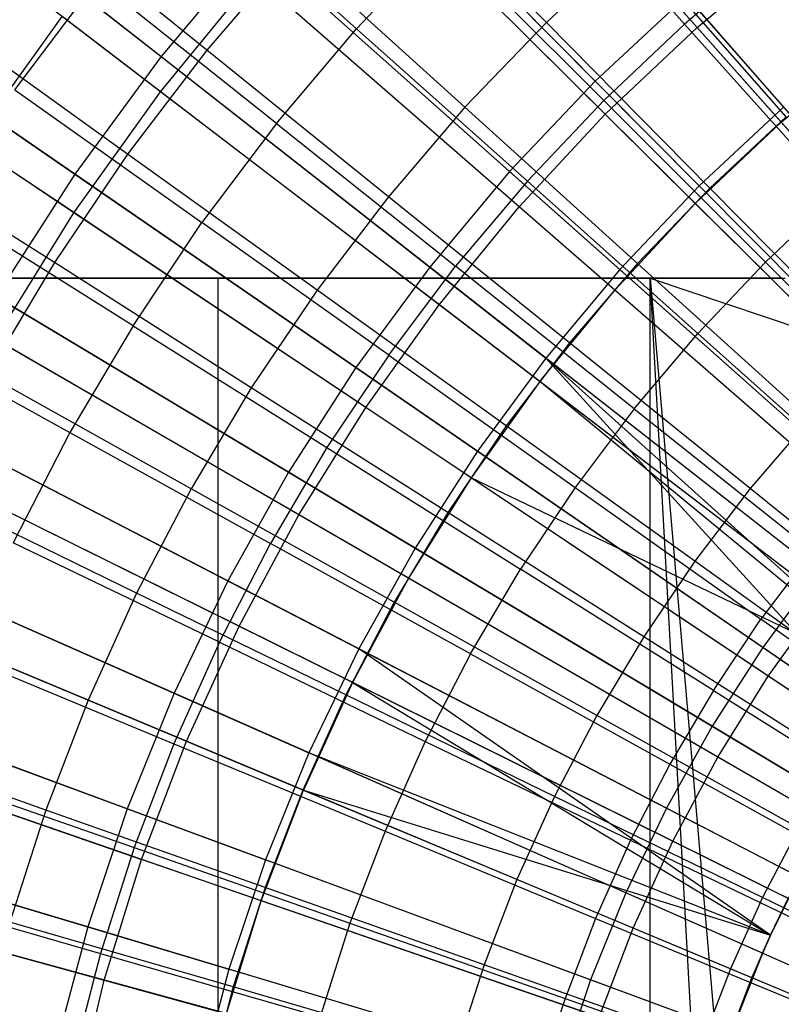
# Model space of a CAD drawing. Extents: x -8.3 to 8.8, y -6 to 6.
# Tile 59 of 177: x -1.268 to -0.709, y 0.366 to 1.09. Entities that reach past the tile are written whole.
import ezdxf

# ---------------------------------------------------------------- set-up
doc = ezdxf.new("R2010")
doc.units = 0
doc.header["$LTSCALE"] = 2.54
doc.layers.get('0').update_dxf_attribs({"linetype": 'CONTINUOUS'})

# ---------------------------------------------------------------- blocks, each defined once
blk = doc.blocks.new('DROPS_COLOR_A_STL')
at = {"color": 0}
for p, q in [((7.62961, 1.08431, 2.15275), (7.39801, 1.34536, 2.27183)), ((7.62961, 1.08431, 2.15275), (7.39801, 1.34536, 2.27183)), ((7.69139, 1.01467, 13.46176), (7.45853, 1.27715, 13.34844)), ((7.69139, 1.01467, 13.46176), (7.45853, 1.27715, 13.34844)), ((7.56211, 1.02045, 2.15275), (7.31427, 1.26613, 2.27183)), ((7.56211, 1.02045, 2.15275), (7.31427, 1.26613, 2.27183)), ((7.23528, 1.03701, 13.34844), (6.9627, 1.24543, 13.21341)), ((7.23528, 1.03701, 13.34844), (6.9627, 1.24543, 13.21341)), ((7.51883, 1.08801, 13.69473), (7.39841, 1.21015, 13.63179)), ((7.51883, 1.08801, 13.69473), (7.39841, 1.21015, 13.63179)), ((7.50826, 1.21221, 13.74469), (7.62041, 1.08671, 13.80348)), ((7.50826, 1.21221, 13.74469), (7.62041, 1.08671, 13.80348)), ((7.62823, 0.95491, 13.46176), (7.37903, 1.20194, 13.34844)), ((7.62823, 0.95491, 13.46176), (7.37903, 1.20194, 13.34844)), ((7.25355, 1.19571, 13.68072), (7.37934, 1.0833, 13.74469)), ((7.25355, 1.19571, 13.68072), (7.37934, 1.0833, 13.74469)), ((7.49885, 0.95239, 2.15275), (7.23577, 1.18169, 2.27183)), ((7.49885, 0.95239, 2.15275), (7.23577, 1.18169, 2.27183)), ((7.26933, 1.06762, 13.63179), (7.13535, 1.1758, 13.56327)), ((7.26933, 1.06762, 13.63179), (7.13535, 1.1758, 13.56327)), ((7.44199, 1.14957, 13.74469), (7.37934, 1.0833, 13.74469)), ((7.44199, 1.14957, 13.74469), (7.37934, 1.0833, 13.74469)), ((7.44199, 1.14957, 13.74469), (7.56101, 1.03055, 13.80348)), ((7.44199, 1.14957, 13.74469), (7.56101, 1.03055, 13.80348)), ((7.5821, 1.14696, 13.69473), (7.51883, 1.08801, 13.69473)), ((7.5821, 1.14696, 13.69473), (7.51883, 1.08801, 13.69473)), ((7.69511, 1.01856, 13.75225), (7.5821, 1.14696, 13.69473)), ((7.69511, 1.01856, 13.75225), (7.5821, 1.14696, 13.69473)), ((7.62961, 1.08431, 2.15275), (7.70106, 1.14371, 2.15275)), ((7.62961, 1.08431, 2.15275), (7.70106, 1.14371, 2.15275)), ((7.17163, 0.94799, 13.34844), (6.88625, 1.13851, 13.21341)), ((7.17163, 0.94799, 13.34844), (6.88625, 1.13851, 13.21341)), ((7.33185, 1.14071, 13.63179), (7.26933, 1.06762, 13.63179)), ((7.33185, 1.14071, 13.63179), (7.26933, 1.06762, 13.63179)), ((7.459, 1.02558, 13.69473), (7.33185, 1.14071, 13.63179)), ((7.459, 1.02558, 13.69473), (7.33185, 1.14071, 13.63179)), ((7.68287, 1.13945, 13.80348), (7.62041, 1.08671, 13.80348)), ((7.68287, 1.13945, 13.80348), (7.62041, 1.08671, 13.80348)), ((7.12809, 1.03838, 13.68072), (7.18862, 1.11881, 13.68072)), ((7.12809, 1.03838, 13.68072), (7.18862, 1.11881, 13.68072)), ((7.32051, 1.01363, 13.74469), (7.18862, 1.11881, 13.68072)), ((7.32051, 1.01363, 13.74469), (7.18862, 1.11881, 13.68072)), ((7.23528, 1.03701, 13.34844), (7.30451, 1.12178, 13.34844)), ((7.23528, 1.03701, 13.34844), (7.30451, 1.12178, 13.34844)), ((7.56903, 0.89122, 13.46176), (7.30451, 1.12178, 13.34844)), ((7.56903, 0.89122, 13.46176), (7.30451, 1.12178, 13.34844)), ((7.21105, 0.9911, 13.63179), (7.07116, 1.09154, 13.56327)), ((7.21105, 0.9911, 13.63179), (7.07116, 1.09154, 13.56327)), ((7.09579, 0.99862, 2.27183), (7.16284, 1.0924, 2.27183)), ((7.09579, 0.99862, 2.27183), (7.16284, 1.0924, 2.27183)), ((7.44007, 0.88043, 2.15275), (7.16284, 1.0924, 2.27183)), ((7.44007, 0.88043, 2.15275), (7.16284, 1.0924, 2.27183)), ((7.51883, 1.08801, 13.69473), (7.459, 1.02558, 13.69473)), ((7.51883, 1.08801, 13.69473), (7.459, 1.02558, 13.69473)), ((7.63892, 0.96621, 13.75225), (7.51883, 1.08801, 13.69473)), ((7.63892, 0.96621, 13.75225), (7.51883, 1.08801, 13.69473)), ((7.62041, 1.08671, 13.80348), (7.56101, 1.03055, 13.80348)), ((7.62041, 1.08671, 13.80348), (7.56101, 1.03055, 13.80348)), ((7.62041, 1.08671, 13.80348), (7.7323, 0.9615, 13.85715)), ((7.62041, 1.08671, 13.80348), (7.7323, 0.9615, 13.85715)), ((7.32051, 1.01363, 13.74469), (7.37934, 1.0833, 13.74469)), ((7.32051, 1.01363, 13.74469), (7.37934, 1.0833, 13.74469)), ((7.50485, 0.97114, 13.80348), (7.37934, 1.0833, 13.74469)), ((7.50485, 0.97114, 13.80348), (7.37934, 1.0833, 13.74469)), ((7.56211, 1.02045, 2.15275), (7.62961, 1.08431, 2.15275)), ((7.56211, 1.02045, 2.15275), (7.62961, 1.08431, 2.15275)), ((7.86569, 0.8182, 2.05569), (7.62961, 1.08431, 2.15275)), ((7.86569, 0.8182, 2.05569), (7.62961, 1.08431, 2.15275)), ((7.26933, 1.06762, 13.63179), (7.21105, 0.9911, 13.63179)), ((7.26933, 1.06762, 13.63179), (7.21105, 0.9911, 13.63179)), ((7.40279, 0.95986, 13.69473), (7.26933, 1.06762, 13.63179)), ((7.40279, 0.95986, 13.69473), (7.26933, 1.06762, 13.63179)), ((7.69139, 1.01467, 13.46176), (7.75825, 1.07025, 13.46176)), ((7.69139, 1.01467, 13.46176), (7.75825, 1.07025, 13.46176)), ((7.12809, 1.03838, 13.68072), (7.26567, 0.94076, 13.74469)), ((7.12809, 1.03838, 13.68072), (7.26567, 0.94076, 13.74469)), ((7.17163, 0.94799, 13.34844), (7.23528, 1.03701, 13.34844)), ((7.17163, 0.94799, 13.34844), (7.23528, 1.03701, 13.34844)), ((7.51403, 0.82388, 13.46176), (7.23528, 1.03701, 13.34844)), ((7.51403, 0.82388, 13.46176), (7.23528, 1.03701, 13.34844)), ((7.50485, 0.97114, 13.80348), (7.56101, 1.03055, 13.80348)), ((7.50485, 0.97114, 13.80348), (7.56101, 1.03055, 13.80348)), ((7.67974, 0.91181, 13.85715), (7.56101, 1.03055, 13.80348)), ((7.67974, 0.91181, 13.85715), (7.56101, 1.03055, 13.80348)), ((7.459, 1.02558, 13.69473), (7.40279, 0.95986, 13.69473)), ((7.459, 1.02558, 13.69473), (7.40279, 0.95986, 13.69473)), ((7.58579, 0.91077, 13.75225), (7.459, 1.02558, 13.69473)), ((7.58579, 0.91077, 13.75225), (7.459, 1.02558, 13.69473)), ((7.32051, 1.01363, 13.74469), (7.26567, 0.94076, 13.74469)), ((7.32051, 1.01363, 13.74469), (7.26567, 0.94076, 13.74469)), ((7.32051, 1.01363, 13.74469), (7.4521, 0.90868, 13.80348)), ((7.32051, 1.01363, 13.74469), (7.4521, 0.90868, 13.80348)), ((7.49885, 0.95239, 2.15275), (7.56211, 1.02045, 2.15275)), ((7.49885, 0.95239, 2.15275), (7.56211, 1.02045, 2.15275)), ((7.81476, 0.77001, 2.05569), (7.56211, 1.02045, 2.15275)), ((7.81476, 0.77001, 2.05569), (7.56211, 1.02045, 2.15275)), ((7.62823, 0.95491, 13.46176), (7.69139, 1.01467, 13.46176)), ((7.62823, 0.95491, 13.46176), (7.69139, 1.01467, 13.46176)), ((7.69511, 1.01856, 13.75225), (7.63892, 0.96621, 13.75225)), ((7.69511, 1.01856, 13.75225), (7.63892, 0.96621, 13.75225)), ((7.9285, 0.74739, 13.55295), (7.69139, 1.01467, 13.46176)), ((7.9285, 0.74739, 13.55295), (7.69139, 1.01467, 13.46176)), ((7.15719, 0.91141, 13.63179), (7.01184, 1.00377, 13.56327)), ((7.15719, 0.91141, 13.63179), (7.01184, 1.00377, 13.56327)), ((7.38603, 0.80484, 2.15275), (7.09579, 0.99862, 2.27183)), ((7.38603, 0.80484, 2.15275), (7.09579, 0.99862, 2.27183)), ((7.21105, 0.9911, 13.63179), (7.15719, 0.91141, 13.63179)), ((7.21105, 0.9911, 13.63179), (7.15719, 0.91141, 13.63179)), ((7.35039, 0.89107, 13.69473), (7.21105, 0.9911, 13.63179)), ((7.35039, 0.89107, 13.69473), (7.21105, 0.9911, 13.63179)), ((7.50485, 0.97114, 13.80348), (7.4521, 0.90868, 13.80348)), ((7.50485, 0.97114, 13.80348), (7.4521, 0.90868, 13.80348)), ((7.50485, 0.97114, 13.80348), (7.63005, 0.85925, 13.85715)), ((7.50485, 0.97114, 13.80348), (7.63005, 0.85925, 13.85715)), ((7.63892, 0.96621, 13.75225), (7.58579, 0.91077, 13.75225)), ((7.63892, 0.96621, 13.75225), (7.58579, 0.91077, 13.75225)), ((7.7587, 0.84473, 13.80441), (7.63892, 0.96621, 13.75225)), ((7.7587, 0.84473, 13.80441), (7.63892, 0.96621, 13.75225)), ((7.40279, 0.95986, 13.69473), (7.35039, 0.89107, 13.69473)), ((7.40279, 0.95986, 13.69473), (7.35039, 0.89107, 13.69473)), ((7.53587, 0.85241, 13.75225), (7.40279, 0.95986, 13.69473)), ((7.53587, 0.85241, 13.75225), (7.40279, 0.95986, 13.69473)), ((7.67974, 0.91181, 13.85715), (7.7323, 0.9615, 13.85715)), ((7.67974, 0.91181, 13.85715), (7.7323, 0.9615, 13.85715)), ((7.21501, 0.86494, 13.74469), (7.07217, 0.95469, 13.68072)), ((7.21501, 0.86494, 13.74469), (7.07217, 0.95469, 13.68072)), ((7.44007, 0.88043, 2.15275), (7.49885, 0.95239, 2.15275)), ((7.44007, 0.88043, 2.15275), (7.49885, 0.95239, 2.15275)), ((7.76702, 0.71866, 2.05569), (7.49885, 0.95239, 2.15275)), ((7.76702, 0.71866, 2.05569), (7.49885, 0.95239, 2.15275)), ((7.56903, 0.89122, 13.46176), (7.62823, 0.95491, 13.46176)), ((7.56903, 0.89122, 13.46176), (7.62823, 0.95491, 13.46176)), ((7.88198, 0.70338, 13.55295), (7.62823, 0.95491, 13.46176)), ((7.88198, 0.70338, 13.55295), (7.62823, 0.95491, 13.46176)), ((7.11381, 0.85506, 13.34844), (7.17163, 0.94799, 13.34844)), ((7.11381, 0.85506, 13.34844), (7.17163, 0.94799, 13.34844)), ((7.46346, 0.75315, 13.46176), (7.17163, 0.94799, 13.34844)), ((7.46346, 0.75315, 13.46176), (7.17163, 0.94799, 13.34844)), ((7.21501, 0.86494, 13.74469), (7.26567, 0.94076, 13.74469)), ((7.21501, 0.86494, 13.74469), (7.26567, 0.94076, 13.74469)), ((7.40295, 0.84336, 13.80348), (7.26567, 0.94076, 13.74469)), ((7.40295, 0.84336, 13.80348), (7.26567, 0.94076, 13.74469)), ((7.15719, 0.91141, 13.63179), (7.10793, 0.82881, 13.63179)), ((7.15719, 0.91141, 13.63179), (7.10793, 0.82881, 13.63179)), ((7.30196, 0.81942, 13.69473), (7.15719, 0.91141, 13.63179)), ((7.30196, 0.81942, 13.69473), (7.15719, 0.91141, 13.63179)), ((7.40295, 0.84336, 13.80348), (7.4521, 0.90868, 13.80348)), ((7.40295, 0.84336, 13.80348), (7.4521, 0.90868, 13.80348)), ((7.58338, 0.80399, 13.85715), (7.4521, 0.90868, 13.80348)), ((7.58338, 0.80399, 13.85715), (7.4521, 0.90868, 13.80348)), ((7.58579, 0.91077, 13.75225), (7.53587, 0.85241, 13.75225)), ((7.58579, 0.91077, 13.75225), (7.53587, 0.85241, 13.75225)), ((7.71224, 0.79626, 13.80441), (7.58579, 0.91077, 13.75225)), ((7.71224, 0.79626, 13.80441), (7.58579, 0.91077, 13.75225)), ((7.67974, 0.91181, 13.85715), (7.63005, 0.85925, 13.85715)), ((7.67974, 0.91181, 13.85715), (7.63005, 0.85925, 13.85715)), ((7.67974, 0.91181, 13.85715), (7.79818, 0.79338, 13.90573)), ((7.67974, 0.91181, 13.85715), (7.79818, 0.79338, 13.90573)), ((6.87038, 0.9, 18.13985), (7.27748, 0.9, 18.02616)), ((7.27748, 0.9, 29.73538), (6.87038, 0.9, 29.6217)), ((7.27748, 0.9, 29.73538), (6.87038, 0.9, 29.6217)), ((6.87038, 0.9, 18.13985), (7.27748, 0.9, 18.02616)), ((6.97371, 0.9, 53.32432), (7.5952, 0.9, 53.45131)), ((6.97371, 0.9, 53.32432), (7.5952, 0.9, 53.45131)), ((7.33694, 0.72595, 2.15275), (7.03488, 0.90073, 2.27183)), ((7.33694, 0.72595, 2.15275), (7.03488, 0.90073, 2.27183)), ((7.69156, 0.9, 35.68402), (7.06873, 0.9, 35.80426)), ((7.69156, 0.9, 35.68402), (7.06873, 0.9, 35.80426)), ((7.27748, -0.9, 18.02616), (7.27748, 0.9, 18.02616)), ((7.27748, 0.9, 18.02616), (7.69156, 0.9, 17.94131)), ((7.27748, -0.9, 18.02616), (7.27748, 0.9, 18.02616)), ((7.27748, -0.9, 29.73538), (7.27748, 0.9, 29.73538)), ((7.69156, 0.9, 29.82024), (7.27748, 0.9, 29.73538)), ((7.27748, -0.9, 29.73538), (7.27748, 0.9, 29.73538)), ((7.69156, 0.9, 29.82024), (7.27748, 0.9, 29.73538)), ((7.27748, 0.9, 18.02616), (7.69156, 0.9, 17.94131)), ((7.5952, 0.9, 53.45131), (7.69434, 0.9, 53.46738)), ((7.5952, 0.9, 53.45131), (7.69434, 0.9, 53.46738)), ((7.5952, 0.9, 53.45131), (7.74569, 0.84912, 53.47526)), ((7.5952, 0.9, 53.45131), (7.74569, 0.84912, 53.47526)), ((7.5952, 0.9, 53.45131), (7.74569, -0.84913, 53.47526)), ((7.5952, -0.9, 53.45131), (7.5952, 0.9, 53.45131)), ((7.5952, -0.9, 53.45131), (7.5952, 0.9, 53.45131)), ((7.69434, -0.9, 53.46738), (7.5952, 0.9, 53.45131)), ((7.69434, -0.9, 53.46738), (7.5952, 0.9, 53.45131)), ((7.5952, 0.9, 53.45131), (7.74569, -0.84913, 53.47526)), ((7.35039, 0.89107, 13.69473), (7.30196, 0.81942, 13.69473)), ((7.35039, 0.89107, 13.69473), (7.30196, 0.81942, 13.69473)), ((7.48934, 0.79132, 13.75225), (7.35039, 0.89107, 13.69473)), ((7.48934, 0.79132, 13.75225), (7.35039, 0.89107, 13.69473)), ((7.51403, 0.82388, 13.46176), (7.56903, 0.89122, 13.46176)), ((7.51403, 0.82388, 13.46176), (7.56903, 0.89122, 13.46176)), ((7.83837, 0.65647, 13.55295), (7.56903, 0.89122, 13.46176)), ((7.83837, 0.65647, 13.55295), (7.56903, 0.89122, 13.46176)), ((7.38603, 0.80484, 2.15275), (7.44007, 0.88043, 2.15275)), ((7.38603, 0.80484, 2.15275), (7.44007, 0.88043, 2.15275)), ((7.72267, 0.66435, 2.05569), (7.44007, 0.88043, 2.15275)), ((7.72267, 0.66435, 2.05569), (7.44007, 0.88043, 2.15275)), ((7.02103, 0.868, 13.68072), (7.16868, 0.7864, 13.74469)), ((7.02103, 0.868, 13.68072), (7.16868, 0.7864, 13.74469)), ((7.21501, 0.86494, 13.74469), (7.16868, 0.7864, 13.74469)), ((7.21501, 0.86494, 13.74469), (7.16868, 0.7864, 13.74469)), ((7.21501, 0.86494, 13.74469), (7.35753, 0.77539, 13.80348)), ((7.21501, 0.86494, 13.74469), (7.35753, 0.77539, 13.80348)), ((7.41752, 0.67932, 13.46176), (7.11381, 0.85506, 13.34844)), ((7.41752, 0.67932, 13.46176), (7.11381, 0.85506, 13.34844)), ((7.58338, 0.80399, 13.85715), (7.63005, 0.85925, 13.85715)), ((7.58338, 0.80399, 13.85715), (7.63005, 0.85925, 13.85715)), ((7.75494, 0.74764, 13.90573), (7.63005, 0.85925, 13.85715)), ((7.75494, 0.74764, 13.90573), (7.63005, 0.85925, 13.85715)), ((7.53587, 0.85241, 13.75225), (7.48934, 0.79132, 13.75225)), ((7.53587, 0.85241, 13.75225), (7.48934, 0.79132, 13.75225)), ((7.6686, 0.74523, 13.80441), (7.53587, 0.85241, 13.75225)), ((7.6686, 0.74523, 13.80441), (7.53587, 0.85241, 13.75225)), ((7.40295, 0.84336, 13.80348), (7.35753, 0.77539, 13.80348)), ((7.40295, 0.84336, 13.80348), (7.35753, 0.77539, 13.80348)), ((7.40295, 0.84336, 13.80348), (7.53989, 0.7462, 13.85715)), ((7.40295, 0.84336, 13.80348), (7.53989, 0.7462, 13.85715)), ((7.25767, 0.74515, 13.69473), (7.10793, 0.82881, 13.63179)), ((7.25767, 0.74515, 13.69473), (7.10793, 0.82881, 13.63179)), ((7.30196, 0.81942, 13.69473), (7.25767, 0.74515, 13.69473)), ((7.30196, 0.81942, 13.69473), (7.25767, 0.74515, 13.69473)), ((7.44633, 0.72769, 13.75225), (7.30196, 0.81942, 13.69473)), ((7.44633, 0.72769, 13.75225), (7.30196, 0.81942, 13.69473)), ((7.51403, 0.82388, 13.46176), (7.46346, 0.75315, 13.46176)), ((7.51403, 0.82388, 13.46176), (7.46346, 0.75315, 13.46176)), ((7.79786, 0.60686, 13.55295), (7.51403, 0.82388, 13.46176)), ((7.79786, 0.60686, 13.55295), (7.51403, 0.82388, 13.46176)), ((7.79014, 0.59664, 13.55295), (7.51403, 0.82388, 13.46176)), ((7.79014, 0.59664, 13.55295), (7.51403, 0.82388, 13.46176)), ((7.33694, 0.72595, 2.15275), (7.38603, 0.80484, 2.15275)), ((7.33694, 0.72595, 2.15275), (7.38603, 0.80484, 2.15275)), ((7.68189, 0.60732, 2.05569), (7.38603, 0.80484, 2.15275)), ((7.68189, 0.60732, 2.05569), (7.38603, 0.80484, 2.15275)), ((7.58338, 0.80399, 13.85715), (7.53989, 0.7462, 13.85715)), ((7.58338, 0.80399, 13.85715), (7.53989, 0.7462, 13.85715)), ((7.58338, 0.80399, 13.85715), (7.71434, 0.69956, 13.90573)), ((7.58338, 0.80399, 13.85715), (7.71434, 0.69956, 13.90573)), ((7.29301, 0.64408, 2.15275), (6.98037, 0.79914, 2.27183)), ((7.29301, 0.64408, 2.15275), (6.98037, 0.79914, 2.27183)), ((7.71224, 0.79626, 13.80441), (7.6686, 0.74523, 13.80441)), ((7.71224, 0.79626, 13.80441), (7.6686, 0.74523, 13.80441)), ((7.48934, 0.79132, 13.75225), (7.44633, 0.72769, 13.75225)), ((7.48934, 0.79132, 13.75225), (7.44633, 0.72769, 13.75225)), ((7.62792, 0.69182, 13.80441), (7.48934, 0.79132, 13.75225)), ((7.62792, 0.69182, 13.80441), (7.48934, 0.79132, 13.75225)), ((7.16868, 0.7864, 13.74469), (7.12682, 0.70538, 13.74469)), ((7.16868, 0.7864, 13.74469), (7.12682, 0.70538, 13.74469)), ((7.16868, 0.7864, 13.74469), (7.31599, 0.70498, 13.80348)), ((7.16868, 0.7864, 13.74469), (7.31599, 0.70498, 13.80348)), ((7.35753, 0.77539, 13.80348), (7.31599, 0.70498, 13.80348)), ((7.35753, 0.77539, 13.80348), (7.31599, 0.70498, 13.80348)), ((7.35753, 0.77539, 13.80348), (7.49971, 0.68605, 13.85715)), ((7.35753, 0.77539, 13.80348), (7.49971, 0.68605, 13.85715)), ((7.37641, 0.60271, 13.46176), (7.06206, 0.75863, 13.34844)), ((7.37641, 0.60271, 13.46176), (7.06206, 0.75863, 13.34844)), ((7.46346, 0.75315, 13.46176), (7.41752, 0.67932, 13.46176)), ((7.46346, 0.75315, 13.46176), (7.41752, 0.67932, 13.46176)), ((7.79014, 0.59664, 13.55295), (7.46346, 0.75315, 13.46176)), ((7.79014, 0.59664, 13.55295), (7.46346, 0.75315, 13.46176)), ((7.76061, 0.55476, 13.55295), (7.46346, 0.75315, 13.46176)), ((7.76061, 0.55476, 13.55295), (7.46346, 0.75315, 13.46176)), ((7.53989, 0.7462, 13.85715), (7.49971, 0.68605, 13.85715)), ((7.53989, 0.7462, 13.85715), (7.49971, 0.68605, 13.85715)), ((7.53989, 0.7462, 13.85715), (7.67649, 0.64927, 13.90573)), ((7.53989, 0.7462, 13.85715), (7.67649, 0.64927, 13.90573)), ((7.21765, 0.6685, 13.69473), (7.06341, 0.74354, 13.63179)), ((7.21765, 0.6685, 13.69473), (7.06341, 0.74354, 13.63179)), ((7.25767, 0.74515, 13.69473), (7.21765, 0.6685, 13.69473)), ((7.25767, 0.74515, 13.69473), (7.21765, 0.6685, 13.69473)), ((7.407, 0.66173, 13.75225), (7.25767, 0.74515, 13.69473)), ((7.407, 0.66173, 13.75225), (7.25767, 0.74515, 13.69473)), ((7.6686, 0.74523, 13.80441), (7.62792, 0.69182, 13.80441)), ((7.6686, 0.74523, 13.80441), (7.62792, 0.69182, 13.80441)), ((7.80085, 0.63845, 13.85123), (7.6686, 0.74523, 13.80441)), ((7.80085, 0.63845, 13.85123), (7.6686, 0.74523, 13.80441)), ((7.29301, 0.64408, 2.15275), (7.33694, 0.72595, 2.15275)), ((7.29301, 0.64408, 2.15275), (7.33694, 0.72595, 2.15275)), ((7.64485, 0.54779, 2.05569), (7.33694, 0.72595, 2.15275)), ((7.64485, 0.54779, 2.05569), (7.33694, 0.72595, 2.15275)), ((7.44633, 0.72769, 13.75225), (7.407, 0.66173, 13.75225)), ((7.44633, 0.72769, 13.75225), (7.407, 0.66173, 13.75225)), ((7.59032, 0.6362, 13.80441), (7.44633, 0.72769, 13.75225)), ((7.59032, 0.6362, 13.80441), (7.44633, 0.72769, 13.75225)), ((7.27847, 0.63235, 13.80348), (7.12682, 0.70538, 13.74469)), ((7.27847, 0.63235, 13.80348), (7.12682, 0.70538, 13.74469)), ((7.27847, 0.63235, 13.80348), (7.31599, 0.70498, 13.80348)), ((7.27847, 0.63235, 13.80348), (7.31599, 0.70498, 13.80348)), ((7.46296, 0.62375, 13.85715), (7.31599, 0.70498, 13.80348)), ((7.46296, 0.62375, 13.85715), (7.31599, 0.70498, 13.80348)), ((7.71434, 0.69956, 13.90573), (7.67649, 0.64927, 13.90573)), ((7.71434, 0.69956, 13.90573), (7.67649, 0.64927, 13.90573)), ((7.25441, 0.55955, 2.15275), (6.93248, 0.69427, 2.27183)), ((7.25441, 0.55955, 2.15275), (6.93248, 0.69427, 2.27183)), ((7.62792, 0.69182, 13.80441), (7.59032, 0.6362, 13.80441)), ((7.62792, 0.69182, 13.80441), (7.59032, 0.6362, 13.80441)), ((7.766, 0.59269, 13.85123), (7.62792, 0.69182, 13.80441)), ((7.766, 0.59269, 13.85123), (7.62792, 0.69182, 13.80441)), ((7.46296, 0.62375, 13.85715), (7.49971, 0.68605, 13.85715)), ((7.46296, 0.62375, 13.85715), (7.49971, 0.68605, 13.85715)), ((7.64153, 0.59694, 13.90573), (7.49971, 0.68605, 13.85715)), ((7.64153, 0.59694, 13.90573), (7.49971, 0.68605, 13.85715)), ((7.41752, 0.67932, 13.46176), (7.37641, 0.60271, 13.46176)), ((7.41752, 0.67932, 13.46176), (7.37641, 0.60271, 13.46176)), ((7.72677, 0.50039, 13.55295), (7.41752, 0.67932, 13.46176)), ((7.72677, 0.50039, 13.55295), (7.41752, 0.67932, 13.46176)), ((7.21765, 0.6685, 13.69473), (7.18203, 0.5897, 13.69473)), ((7.21765, 0.6685, 13.69473), (7.18203, 0.5897, 13.69473)), ((7.37146, 0.59366, 13.75225), (7.21765, 0.6685, 13.69473)), ((7.37146, 0.59366, 13.75225), (7.21765, 0.6685, 13.69473)), ((7.0166, 0.65907, 13.34844), (7.34029, 0.52362, 13.46176)), ((7.0166, 0.65907, 13.34844), (7.34029, 0.52362, 13.46176)), ((7.407, 0.66173, 13.75225), (7.37146, 0.59366, 13.75225)), ((7.407, 0.66173, 13.75225), (7.37146, 0.59366, 13.75225)), ((7.55593, 0.57853, 13.80441), (7.407, 0.66173, 13.75225)), ((7.55593, 0.57853, 13.80441), (7.407, 0.66173, 13.75225)), ((7.68189, 0.60732, 2.05569), (7.72267, 0.66435, 2.05569)), ((7.68189, 0.60732, 2.05569), (7.72267, 0.66435, 2.05569)), ((7.18203, 0.5897, 13.69473), (7.02379, 0.6559, 13.63179)), ((7.18203, 0.5897, 13.69473), (7.02379, 0.6559, 13.63179)), ((7.64153, 0.59694, 13.90573), (7.67649, 0.64927, 13.90573)), ((7.64153, 0.59694, 13.90573), (7.67649, 0.64927, 13.90573)), ((7.81274, 0.5526, 13.94927), (7.67649, 0.64927, 13.90573)), ((7.81274, 0.5526, 13.94927), (7.67649, 0.64927, 13.90573)), ((7.25441, 0.55955, 2.15275), (7.29301, 0.64408, 2.15275)), ((7.25441, 0.55955, 2.15275), (7.29301, 0.64408, 2.15275)), ((7.6117, 0.48601, 2.05569), (7.29301, 0.64408, 2.15275)), ((7.6117, 0.48601, 2.05569), (7.29301, 0.64408, 2.15275)), ((7.27847, 0.63235, 13.80348), (7.24508, 0.55773, 13.80348)), ((7.27847, 0.63235, 13.80348), (7.24508, 0.55773, 13.80348)), ((7.27847, 0.63235, 13.80348), (7.42976, 0.55949, 13.85715)), ((7.27847, 0.63235, 13.80348), (7.42976, 0.55949, 13.85715)), ((7.59032, 0.6362, 13.80441), (7.55593, 0.57853, 13.80441)), ((7.59032, 0.6362, 13.80441), (7.55593, 0.57853, 13.80441)), ((7.73379, 0.54504, 13.85123), (7.59032, 0.6362, 13.80441)), ((7.73379, 0.54504, 13.85123), (7.59032, 0.6362, 13.80441)), ((7.46296, 0.62375, 13.85715), (7.42976, 0.55949, 13.85715)), ((7.46296, 0.62375, 13.85715), (7.42976, 0.55949, 13.85715)), ((7.46296, 0.62375, 13.85715), (7.60955, 0.54274, 13.90573)), ((7.46296, 0.62375, 13.85715), (7.60955, 0.54274, 13.90573)), ((7.08958, 0.62214, 13.74469), (7.24508, 0.55773, 13.80348)), ((7.08958, 0.62214, 13.74469), (7.24508, 0.55773, 13.80348)), ((7.37641, 0.60271, 13.46176), (7.34029, 0.52362, 13.46176)), ((7.37641, 0.60271, 13.46176), (7.34029, 0.52362, 13.46176)), ((7.37641, 0.60271, 13.46176), (7.68361, 0.41698, 13.55295)), ((7.69649, 0.44395, 13.55295), (7.37641, 0.60271, 13.46176)), ((7.69649, 0.44395, 13.55295), (7.37641, 0.60271, 13.46176)), ((7.37641, 0.60271, 13.46176), (7.68361, 0.41698, 13.55295)), ((7.64485, 0.54779, 2.05569), (7.68189, 0.60732, 2.05569)), ((7.64485, 0.54779, 2.05569), (7.68189, 0.60732, 2.05569)), ((7.98222, 0.40681, 1.98105), (7.68189, 0.60732, 2.05569)), ((7.98222, 0.40681, 1.98105), (7.68189, 0.60732, 2.05569)), ((7.37146, 0.59366, 13.75225), (7.33983, 0.52368, 13.75225)), ((7.37146, 0.59366, 13.75225), (7.33983, 0.52368, 13.75225)), ((7.52486, 0.51902, 13.80441), (7.37146, 0.59366, 13.75225)), ((7.52486, 0.51902, 13.80441), (7.37146, 0.59366, 13.75225)), ((7.64153, 0.59694, 13.90573), (7.60955, 0.54274, 13.90573)), ((7.64153, 0.59694, 13.90573), (7.60955, 0.54274, 13.90573)), ((7.64153, 0.59694, 13.90573), (7.78298, 0.50806, 13.94927)), ((7.64153, 0.59694, 13.90573), (7.78298, 0.50806, 13.94927)), ((6.8914, 0.58655, 2.27183), (7.2213, 0.47273, 2.15275)), ((6.8914, 0.58655, 2.27183), (7.2213, 0.47273, 2.15275)), ((7.18203, 0.5897, 13.69473), (7.15092, 0.50901, 13.69473)), ((7.18203, 0.5897, 13.69473), (7.15092, 0.50901, 13.69473)), ((7.33983, 0.52368, 13.75225), (7.18203, 0.5897, 13.69473)), ((7.33983, 0.52368, 13.75225), (7.18203, 0.5897, 13.69473)), ((7.55593, 0.57853, 13.80441), (7.52486, 0.51902, 13.80441)), ((7.55593, 0.57853, 13.80441), (7.52486, 0.51902, 13.80441)), ((7.70433, 0.49563, 13.85123), (7.55593, 0.57853, 13.80441)), ((7.70433, 0.49563, 13.85123), (7.55593, 0.57853, 13.80441)), ((7.15092, 0.50901, 13.69473), (6.9892, 0.56615, 13.63179)), ((7.15092, 0.50901, 13.69473), (6.9892, 0.56615, 13.63179)), ((7.24508, 0.55773, 13.80348), (7.21593, 0.48135, 13.80348)), ((7.24508, 0.55773, 13.80348), (7.21593, 0.48135, 13.80348)), ((7.2213, 0.47273, 2.15275), (7.25441, 0.55955, 2.15275)), ((7.2213, 0.47273, 2.15275), (7.25441, 0.55955, 2.15275)), ((7.24508, 0.55773, 13.80348), (7.40021, 0.49347, 13.85715)), ((7.24508, 0.55773, 13.80348), (7.40021, 0.49347, 13.85715)), ((7.58257, 0.42223, 2.05569), (7.25441, 0.55955, 2.15275)), ((7.58257, 0.42223, 2.05569), (7.25441, 0.55955, 2.15275)), ((7.42976, 0.55949, 13.85715), (7.40021, 0.49347, 13.85715)), ((7.42976, 0.55949, 13.85715), (7.40021, 0.49347, 13.85715)), ((7.42976, 0.55949, 13.85715), (7.58066, 0.48682, 13.90573)), ((7.42976, 0.55949, 13.85715), (7.58066, 0.48682, 13.90573)), ((7.30931, 0.44237, 13.46176), (6.9776, 0.55681, 13.34844)), ((7.30931, 0.44237, 13.46176), (6.9776, 0.55681, 13.34844)), ((7.6117, 0.48601, 2.05569), (7.64485, 0.54779, 2.05569)), ((7.6117, 0.48601, 2.05569), (7.64485, 0.54779, 2.05569)), ((7.9574, 0.36694, 1.98105), (7.64485, 0.54779, 2.05569)), ((7.9574, 0.36694, 1.98105), (7.64485, 0.54779, 2.05569)), ((7.05706, 0.53694, 13.74469), (7.21593, 0.48135, 13.80348)), ((7.05706, 0.53694, 13.74469), (7.21593, 0.48135, 13.80348)), ((7.60955, 0.54274, 13.90573), (7.58066, 0.48682, 13.90573)), ((7.60955, 0.54274, 13.90573), (7.58066, 0.48682, 13.90573)), ((7.60955, 0.54274, 13.90573), (7.75577, 0.46192, 13.94927)), ((7.60955, 0.54274, 13.90573), (7.75577, 0.46192, 13.94927)), ((7.30931, 0.44237, 13.46176), (7.34029, 0.52362, 13.46176)), ((7.30931, 0.44237, 13.46176), (7.34029, 0.52362, 13.46176)), ((7.33983, 0.52368, 13.75225), (7.3122, 0.45202, 13.75225)), ((7.33983, 0.52368, 13.75225), (7.3122, 0.45202, 13.75225)), ((7.4972, 0.45784, 13.80441), (7.33983, 0.52368, 13.75225)), ((7.4972, 0.45784, 13.80441), (7.33983, 0.52368, 13.75225)), ((7.66988, 0.38569, 13.55295), (7.34029, 0.52362, 13.46176)), ((7.34029, 0.52362, 13.46176), (7.68361, 0.41698, 13.55295)), ((7.66988, 0.38569, 13.55295), (7.34029, 0.52362, 13.46176)), ((7.34029, 0.52362, 13.46176), (7.68361, 0.41698, 13.55295)), ((7.52486, 0.51902, 13.80441), (7.4972, 0.45784, 13.80441)), ((7.52486, 0.51902, 13.80441), (7.4972, 0.45784, 13.80441)), ((7.67771, 0.44465, 13.85123), (7.52486, 0.51902, 13.80441)), ((7.67771, 0.44465, 13.85123), (7.52486, 0.51902, 13.80441)), ((7.15092, 0.50901, 13.69473), (7.12443, 0.42669, 13.69473)), ((7.15092, 0.50901, 13.69473), (7.12443, 0.42669, 13.69473)), ((7.3122, 0.45202, 13.75225), (7.15092, 0.50901, 13.69473)), ((7.3122, 0.45202, 13.75225), (7.15092, 0.50901, 13.69473)), ((7.40021, 0.49347, 13.85715), (7.37442, 0.42589, 13.85715)), ((7.40021, 0.49347, 13.85715), (7.37442, 0.42589, 13.85715)), ((7.40021, 0.49347, 13.85715), (7.55496, 0.42937, 13.90573)), ((7.40021, 0.49347, 13.85715), (7.55496, 0.42937, 13.90573)), ((7.70433, 0.49563, 13.85123), (7.67771, 0.44465, 13.85123)), ((7.70433, 0.49563, 13.85123), (7.67771, 0.44465, 13.85123)), ((7.58066, 0.48682, 13.90573), (7.55496, 0.42937, 13.90573)), ((7.58066, 0.48682, 13.90573), (7.55496, 0.42937, 13.90573)), ((7.58066, 0.48682, 13.90573), (7.73118, 0.41434, 13.94927)), ((7.58066, 0.48682, 13.90573), (7.73118, 0.41434, 13.94927)), ((7.58257, 0.42223, 2.05569), (7.6117, 0.48601, 2.05569)), ((7.58257, 0.42223, 2.05569), (7.6117, 0.48601, 2.05569)), ((7.9352, 0.32555, 1.98105), (7.6117, 0.48601, 2.05569)), ((7.9352, 0.32555, 1.98105), (7.6117, 0.48601, 2.05569)), ((7.21593, 0.48135, 13.80348), (7.1911, 0.40346, 13.80348)), ((7.21593, 0.48135, 13.80348), (7.1911, 0.40346, 13.80348)), ((7.21593, 0.48135, 13.80348), (7.37442, 0.42589, 13.85715)), ((7.21593, 0.48135, 13.80348), (7.37442, 0.42589, 13.85715)), ((6.85732, 0.47641, 2.27183), (7.19383, 0.38397, 2.15275)), ((6.85732, 0.47641, 2.27183), (7.19383, 0.38397, 2.15275)), ((7.19383, 0.38397, 2.15275), (7.2213, 0.47273, 2.15275)), ((7.19383, 0.38397, 2.15275), (7.2213, 0.47273, 2.15275)), ((7.55759, 0.35672, 2.05569), (7.2213, 0.47273, 2.15275)), ((7.55759, 0.35672, 2.05569), (7.2213, 0.47273, 2.15275)), ((7.4972, 0.45784, 13.80441), (7.47305, 0.39519, 13.80441)), ((7.4972, 0.45784, 13.80441), (7.47305, 0.39519, 13.80441)), ((7.65402, 0.39223, 13.85123), (7.4972, 0.45784, 13.80441)), ((7.65402, 0.39223, 13.85123), (7.4972, 0.45784, 13.80441)), ((7.70452, 0.45979, 13.7163), (7.68361, 0.41698, 13.55295)), ((7.2836, 0.35931, 13.46176), (6.94525, 0.45226, 13.34844)), ((7.2836, 0.35931, 13.46176), (6.94525, 0.45226, 13.34844)), ((7.02936, 0.45006, 13.74469), (7.1911, 0.40346, 13.80348)), ((7.02936, 0.45006, 13.74469), (7.1911, 0.40346, 13.80348)), ((7.3122, 0.45202, 13.75225), (7.28868, 0.37892, 13.75225)), ((7.3122, 0.45202, 13.75225), (7.28868, 0.37892, 13.75225)), ((7.47305, 0.39519, 13.80441), (7.3122, 0.45202, 13.75225)), ((7.47305, 0.39519, 13.80441), (7.3122, 0.45202, 13.75225)), ((7.2836, 0.35931, 13.46176), (7.30931, 0.44237, 13.46176)), ((7.2836, 0.35931, 13.46176), (7.30931, 0.44237, 13.46176)), ((7.64707, 0.32585, 13.55295), (7.30931, 0.44237, 13.46176)), ((7.64707, 0.32585, 13.55295), (7.30931, 0.44237, 13.46176)), ((7.67771, 0.44465, 13.85123), (7.65402, 0.39223, 13.85123)), ((7.67771, 0.44465, 13.85123), (7.65402, 0.39223, 13.85123)), ((7.82996, 0.37057, 13.89275), (7.67771, 0.44465, 13.85123)), ((7.82996, 0.37057, 13.89275), (7.67771, 0.44465, 13.85123)), ((7.68361, 0.41698, 13.55295), (7.69649, 0.44395, 13.55295)), ((7.68361, 0.41698, 13.55295), (7.69649, 0.44395, 13.55295)), ((7.55496, 0.42937, 13.90573), (7.53251, 0.37058, 13.90573)), ((7.55496, 0.42937, 13.90573), (7.53251, 0.37058, 13.90573)), ((7.55496, 0.42937, 13.90573), (7.7093, 0.36544, 13.94927)), ((7.55496, 0.42937, 13.90573), (7.7093, 0.36544, 13.94927)), ((7.28868, 0.37892, 13.75225), (7.12443, 0.42669, 13.69473)), ((7.28868, 0.37892, 13.75225), (7.12443, 0.42669, 13.69473)), ((7.37442, 0.42589, 13.85715), (7.35245, 0.35698, 13.85715)), ((7.37442, 0.42589, 13.85715), (7.35245, 0.35698, 13.85715)), ((7.37442, 0.42589, 13.85715), (7.53251, 0.37058, 13.90573)), ((7.37442, 0.42589, 13.85715), (7.53251, 0.37058, 13.90573)), ((7.55759, 0.35672, 2.05569), (7.58257, 0.42223, 2.05569)), ((7.55759, 0.35672, 2.05569), (7.58257, 0.42223, 2.05569)), ((7.91569, 0.28283, 1.98105), (7.58257, 0.42223, 2.05569)), ((7.91569, 0.28283, 1.98105), (7.58257, 0.42223, 2.05569)), ((7.68361, 0.41698, 13.7163), (7.66988, 0.38569, 13.55295)), ((7.66988, 0.38569, 13.55295), (7.68361, 0.41698, 13.55295)), ((7.66988, 0.38569, 13.55295), (7.68361, 0.41698, 13.55295)), ((7.68361, 0.41698, 13.7163), (7.68361, 0.41698, 13.55295)), ((7.1911, 0.40346, 13.80348), (7.17068, 0.3243, 13.80348)), ((7.1911, 0.40346, 13.80348), (7.17068, 0.3243, 13.80348)), ((7.1911, 0.40346, 13.80348), (7.35245, 0.35698, 13.85715)), ((7.1911, 0.40346, 13.80348), (7.35245, 0.35698, 13.85715)), ((7.67765, 0.40375, 13.7163), (7.64707, 0.32585, 13.55295)), ((7.67765, 0.40375, 13.7163), (7.66988, 0.38569, 13.55295)), ((7.47305, 0.39519, 13.80441), (7.45249, 0.33128, 13.80441)), ((7.47305, 0.39519, 13.80441), (7.45249, 0.33128, 13.80441)), ((7.63333, 0.33856, 13.85123), (7.47305, 0.39519, 13.80441)), ((7.63333, 0.33856, 13.85123), (7.47305, 0.39519, 13.80441)), ((7.65402, 0.39223, 13.85123), (7.63333, 0.33856, 13.85123)), ((7.65402, 0.39223, 13.85123), (7.63333, 0.33856, 13.85123)), ((7.81022, 0.32688, 13.89275), (7.65402, 0.39223, 13.85123)), ((7.81022, 0.32688, 13.89275), (7.65402, 0.39223, 13.85123)), ((7.1721, 0.29363, 2.15275), (7.19383, 0.38397, 2.15275)), ((7.1721, 0.29363, 2.15275), (7.19383, 0.38397, 2.15275)), ((7.19383, 0.38397, 2.15275), (7.53686, 0.28974, 2.05569)), ((7.19383, 0.38397, 2.15275), (7.53686, 0.28974, 2.05569)), ((7.64707, 0.32585, 13.55295), (7.66988, 0.38569, 13.55295)), ((7.64707, 0.32585, 13.55295), (7.66988, 0.38569, 13.55295)), ((7.28868, 0.37892, 13.75225), (7.26933, 0.3046, 13.75225)), ((7.28868, 0.37892, 13.75225), (7.26933, 0.3046, 13.75225)), ((7.45249, 0.33128, 13.80441), (7.28868, 0.37892, 13.75225)), ((7.45249, 0.33128, 13.80441), (7.28868, 0.37892, 13.75225)), ((7.53251, 0.37058, 13.90573), (7.5134, 0.31061, 13.90573)), ((7.53251, 0.37058, 13.90573), (7.5134, 0.31061, 13.90573)), ((7.53251, 0.37058, 13.90573), (7.6902, 0.3154, 13.94927)), ((7.53251, 0.37058, 13.90573), (7.6902, 0.3154, 13.94927))]:
    blk.add_line(p, q, dxfattribs=at)
blk = doc.blocks.new('GROUP_1')
at = {"color": 0}
for p, q in [((7.46955, 7.0434, 0.18336), (7.21783, 7.29707, 0.28567)), ((7.46955, 7.0434, 0.18336), (7.21783, 7.29707, 0.28567)), ((7.37126, 7.2945, 11.74735), (7.60794, 7.02428, 11.843)), ((7.37126, 7.2945, 11.74735), (7.60794, 7.02428, 11.843)), ((6.87301, 7.27891, 11.62964), (7.15051, 7.06138, 11.74735)), ((6.87301, 7.27891, 11.62964), (7.15051, 7.06138, 11.74735)), ((7.29289, 7.22143, 11.74735), (7.54591, 6.96645, 11.843)), ((7.29289, 7.22143, 11.74735), (7.54591, 6.96645, 11.843)), ((7.4066, 6.97692, 0.18336), (7.13959, 7.21445, 0.28567)), ((7.4066, 6.97692, 0.18336), (7.13959, 7.21445, 0.28567)), ((6.79657, 7.17489, 11.62964), (7.08706, 6.97503, 11.74735)), ((6.79657, 7.17489, 11.62964), (7.08706, 6.97503, 11.74735)), ((7.21921, 7.14362, 11.74735), (7.15051, 7.06138, 11.74735)), ((7.21921, 7.14362, 11.74735), (7.15051, 7.06138, 11.74735)), ((7.21921, 7.14362, 11.74735), (7.48759, 6.90486, 11.843)), ((7.21921, 7.14362, 11.74735), (7.48759, 6.90486, 11.843)), ((7.3479, 6.90665, 0.18336), (7.06665, 7.12713, 0.28567)), ((7.3479, 6.90665, 0.18336), (7.06665, 7.12713, 0.28567)), ((7.53651, 7.10583, 0.18336), (7.46955, 7.0434, 0.18336)), ((7.53651, 7.10583, 0.18336), (7.46955, 7.0434, 0.18336)), ((7.7757, 6.83275, 0.10337), (7.53651, 7.10583, 0.18336)), ((7.7757, 6.83275, 0.10337), (7.53651, 7.10583, 0.18336)), ((7.15051, 7.06138, 11.74735), (7.08706, 6.97503, 11.74735)), ((7.15051, 7.06138, 11.74735), (7.08706, 6.97503, 11.74735)), ((7.15051, 7.06138, 11.74735), (7.43322, 6.83977, 11.843)), ((7.15051, 7.06138, 11.74735), (7.43322, 6.83977, 11.843)), ((7.46955, 7.0434, 0.18336), (7.4066, 6.97692, 0.18336)), ((7.46955, 7.0434, 0.18336), (7.4066, 6.97692, 0.18336)), ((7.72525, 6.78571, 0.10337), (7.46955, 7.0434, 0.18336)), ((7.72525, 6.78571, 0.10337), (7.46955, 7.0434, 0.18336)), ((7.29368, 6.83287, 0.18336), (6.99927, 7.03544, 0.28567)), ((7.29368, 6.83287, 0.18336), (6.99927, 7.03544, 0.28567)), ((7.60794, 7.02428, 11.843), (7.54591, 6.96645, 11.843)), ((7.60794, 7.02428, 11.843), (7.54591, 6.96645, 11.843)), ((7.08706, 6.97503, 11.74735), (7.0291, 6.88491, 11.74735)), ((7.08706, 6.97503, 11.74735), (7.0291, 6.88491, 11.74735)), ((7.08706, 6.97503, 11.74735), (7.38299, 6.77143, 11.843)), ((7.08706, 6.97503, 11.74735), (7.38299, 6.77143, 11.843)), ((7.4066, 6.97692, 0.18336), (7.3479, 6.90665, 0.18336)), ((7.4066, 6.97692, 0.18336), (7.3479, 6.90665, 0.18336)), ((7.67782, 6.73563, 0.10337), (7.4066, 6.97692, 0.18336)), ((7.67782, 6.73563, 0.10337), (7.4066, 6.97692, 0.18336)), ((7.54591, 6.96645, 11.843), (7.48759, 6.90486, 11.843)), ((7.54591, 6.96645, 11.843), (7.48759, 6.90486, 11.843)), ((7.80261, 6.70775, 11.91623), (7.54591, 6.96645, 11.843)), ((7.80261, 6.70775, 11.91623), (7.54591, 6.96645, 11.843)), ((7.24416, 6.75587, 0.18336), (6.93772, 6.93974, 0.28567)), ((7.24416, 6.75587, 0.18336), (6.93772, 6.93974, 0.28567)), ((7.3479, 6.90665, 0.18336), (7.29368, 6.83287, 0.18336)), ((7.3479, 6.90665, 0.18336), (7.29368, 6.83287, 0.18336)), ((7.6336, 6.68269, 0.10337), (7.3479, 6.90665, 0.18336)), ((7.6336, 6.68269, 0.10337), (7.3479, 6.90665, 0.18336)), ((7.48759, 6.90486, 11.843), (7.43322, 6.83977, 11.843)), ((7.48759, 6.90486, 11.843), (7.43322, 6.83977, 11.843)), ((7.75988, 6.66263, 11.91623), (7.48759, 6.90486, 11.843)), ((7.75988, 6.66263, 11.91623), (7.48759, 6.90486, 11.843)), ((7.0291, 6.88491, 11.74735), (7.33712, 6.7001, 11.843)), ((7.0291, 6.88491, 11.74735), (7.33712, 6.7001, 11.843)), ((7.19952, 6.67593, 0.18336), (6.88224, 6.84039, 0.28567)), ((7.19952, 6.67593, 0.18336), (6.88224, 6.84039, 0.28567)), ((7.43322, 6.83977, 11.843), (7.38299, 6.77143, 11.843)), ((7.43322, 6.83977, 11.843), (7.38299, 6.77143, 11.843)), ((7.43322, 6.83977, 11.843), (7.68324, 6.56486, 11.91623)), ((7.72004, 6.61494, 11.91623), (7.43322, 6.83977, 11.843)), ((7.70495, 6.59518, 11.91623), (7.43322, 6.83977, 11.843)), ((7.43322, 6.83977, 11.843), (7.68324, 6.56486, 11.91623)), ((7.72004, 6.61494, 11.91623), (7.43322, 6.83977, 11.843)), ((7.70495, 6.59518, 11.91623), (7.43322, 6.83977, 11.843)), ((7.29368, 6.83287, 0.18336), (7.24416, 6.75587, 0.18336)), ((7.29368, 6.83287, 0.18336), (7.24416, 6.75587, 0.18336)), ((7.59276, 6.62711, 0.10337), (7.29368, 6.83287, 0.18336)), ((7.59276, 6.62711, 0.10337), (7.29368, 6.83287, 0.18336)), ((6.97685, 6.79135, 11.74735), (7.29576, 6.62605, 11.843)), ((6.97685, 6.79135, 11.74735), (7.29576, 6.62605, 11.843)), ((7.38299, 6.77143, 11.843), (7.33712, 6.7001, 11.843)), ((7.38299, 6.77143, 11.843), (7.33712, 6.7001, 11.843)), ((7.38299, 6.77143, 11.843), (7.68324, 6.56486, 11.91623)), ((7.38299, 6.77143, 11.843), (7.68324, 6.56486, 11.91623)), ((7.24416, 6.75587, 0.18336), (7.19952, 6.67593, 0.18336)), ((7.24416, 6.75587, 0.18336), (7.19952, 6.67593, 0.18336)), ((7.55545, 6.5691, 0.10337), (7.24416, 6.75587, 0.18336)), ((7.55545, 6.5691, 0.10337), (7.24416, 6.75587, 0.18336)), ((7.15993, 6.59338, 0.18336), (6.83304, 6.73779, 0.28567)), ((7.15993, 6.59338, 0.18336), (6.83304, 6.73779, 0.28567)), ((7.33712, 6.7001, 11.843), (7.29576, 6.62605, 11.843)), ((7.33712, 6.7001, 11.843), (7.29576, 6.62605, 11.843)), ((7.33712, 6.7001, 11.843), (7.64962, 6.51259, 11.91623)), ((7.33712, 6.7001, 11.843), (7.64962, 6.51259, 11.91623)), ((6.93052, 6.69473, 11.74735), (7.25909, 6.54957, 11.843)), ((6.93052, 6.69473, 11.74735), (7.25909, 6.54957, 11.843)), ((7.6336, 6.68269, 0.10337), (7.59276, 6.62711, 0.10337)), ((7.6336, 6.68269, 0.10337), (7.59276, 6.62711, 0.10337)), ((7.19952, 6.67593, 0.18336), (7.15993, 6.59338, 0.18336)), ((7.19952, 6.67593, 0.18336), (7.15993, 6.59338, 0.18336)), ((7.52181, 6.50887, 0.10337), (7.19952, 6.67593, 0.18336)), ((7.52181, 6.50887, 0.10337), (7.19952, 6.67593, 0.18336)), ((7.12556, 6.50852, 0.18336), (6.79032, 6.63233, 0.28567)), ((7.12556, 6.50852, 0.18336), (6.79032, 6.63233, 0.28567)), ((7.29576, 6.62605, 11.843), (7.25909, 6.54957, 11.843)), ((7.29576, 6.62605, 11.843), (7.25909, 6.54957, 11.843)), ((7.29576, 6.62605, 11.843), (7.61932, 6.45833, 11.91623)), ((7.59841, 6.41552, 11.91623), (7.29576, 6.62605, 11.843)), ((7.59841, 6.41552, 11.91623), (7.29576, 6.62605, 11.843)), ((7.29576, 6.62605, 11.843), (7.61932, 6.45833, 11.91623)), ((7.59276, 6.62711, 0.10337), (7.55545, 6.5691, 0.10337)), ((7.59276, 6.62711, 0.10337), (7.55545, 6.5691, 0.10337)), ((7.89534, 6.41893, 0.04602), (7.59276, 6.62711, 0.10337)), ((7.89534, 6.41893, 0.04602), (7.59276, 6.62711, 0.10337)), ((6.89029, 6.59541, 11.74735), (7.22725, 6.47096, 11.843)), ((6.89029, 6.59541, 11.74735), (7.22725, 6.47096, 11.843)), ((7.15993, 6.59338, 0.18336), (7.12556, 6.50852, 0.18336)), ((7.15993, 6.59338, 0.18336), (7.12556, 6.50852, 0.18336)), ((7.49199, 6.44668, 0.10337), (7.15993, 6.59338, 0.18336)), ((7.49199, 6.44668, 0.10337), (7.15993, 6.59338, 0.18336)), ((7.55545, 6.5691, 0.10337), (7.52181, 6.50887, 0.10337)), ((7.55545, 6.5691, 0.10337), (7.52181, 6.50887, 0.10337)), ((7.87038, 6.38013, 0.04602), (7.55545, 6.5691, 0.10337)), ((7.87038, 6.38013, 0.04602), (7.55545, 6.5691, 0.10337)), ((7.25909, 6.54957, 11.843), (7.22725, 6.47096, 11.843)), ((7.25909, 6.54957, 11.843), (7.22725, 6.47096, 11.843)), ((7.59245, 6.4023, 11.91623), (7.25909, 6.54957, 11.843)), ((7.59841, 6.41552, 11.91623), (7.25909, 6.54957, 11.843)), ((7.59841, 6.41552, 11.91623), (7.25909, 6.54957, 11.843)), ((7.59245, 6.4023, 11.91623), (7.25909, 6.54957, 11.843)), ((7.09652, 6.42169, 0.18336), (6.75424, 6.52442, 0.28567)), ((7.09652, 6.42169, 0.18336), (6.75424, 6.52442, 0.28567)), ((7.12556, 6.50852, 0.18336), (7.09652, 6.42169, 0.18336)), ((7.12556, 6.50852, 0.18336), (7.09652, 6.42169, 0.18336)), ((7.46609, 6.38275, 0.10337), (7.12556, 6.50852, 0.18336)), ((7.46609, 6.38275, 0.10337), (7.12556, 6.50852, 0.18336)), ((7.52181, 6.50887, 0.10337), (7.49199, 6.44668, 0.10337)), ((7.52181, 6.50887, 0.10337), (7.49199, 6.44668, 0.10337)), ((7.84789, 6.33986, 0.04602), (7.52181, 6.50887, 0.10337)), ((7.84789, 6.33986, 0.04602), (7.52181, 6.50887, 0.10337)), ((6.8563, 6.49379, 11.74735), (7.20035, 6.39053, 11.843)), ((6.8563, 6.49379, 11.74735), (7.20035, 6.39053, 11.843)), ((7.22725, 6.47096, 11.843), (7.20035, 6.39053, 11.843)), ((7.22725, 6.47096, 11.843), (7.20035, 6.39053, 11.843)), ((7.56912, 6.3447, 11.91623), (7.22725, 6.47096, 11.843)), ((7.56912, 6.3447, 11.91623), (7.22725, 6.47096, 11.843)), ((7.59841, 6.41552, 11.91623), (7.61932, 6.45833, 11.91623)), ((7.49199, 6.44668, 0.10337), (7.46609, 6.38275, 0.10337)), ((7.49199, 6.44668, 0.10337), (7.46609, 6.38275, 0.10337)), ((7.82794, 6.29826, 0.04602), (7.49199, 6.44668, 0.10337)), ((7.82794, 6.29826, 0.04602), (7.49199, 6.44668, 0.10337)), ((7.09652, 6.42169, 0.18336), (7.07294, 6.33322, 0.18336)), ((7.09652, 6.42169, 0.18336), (7.07294, 6.33322, 0.18336)), ((7.44422, 6.31733, 0.10337), (7.09652, 6.42169, 0.18336)), ((7.44422, 6.31733, 0.10337), (7.09652, 6.42169, 0.18336)), ((7.59245, 6.4023, 11.91623), (7.59841, 6.41552, 11.91623)), ((7.56912, 6.3447, 11.91623), (7.59245, 6.4023, 11.91623)), ((7.20035, 6.39053, 11.843), (7.17851, 6.30857, 11.843)), ((7.20035, 6.39053, 11.843), (7.17851, 6.30857, 11.843)), ((7.54941, 6.28576, 11.91623), (7.20035, 6.39053, 11.843)), ((7.54941, 6.28576, 11.91623), (7.20035, 6.39053, 11.843)), ((7.46609, 6.38275, 0.10337), (7.44422, 6.31733, 0.10337)), ((7.46609, 6.38275, 0.10337), (7.44422, 6.31733, 0.10337)), ((7.81062, 6.2555, 0.04602), (7.46609, 6.38275, 0.10337)), ((7.81062, 6.2555, 0.04602), (7.46609, 6.38275, 0.10337))]:
    blk.add_line(p, q, dxfattribs=at)
blk.add_blockref('DROPS_COLOR_A_STL', (-0.0852, 5.99854, -1.80007), dxfattribs=at)

msp = doc.modelspace()

# ---------------------------------------------------------------- block references
at = {"color": 0}
msp.add_blockref('GROUP_1', (-8.3148, -5.99854, 1.80007), dxfattribs=at)

doc.saveas('drawing.dxf')
